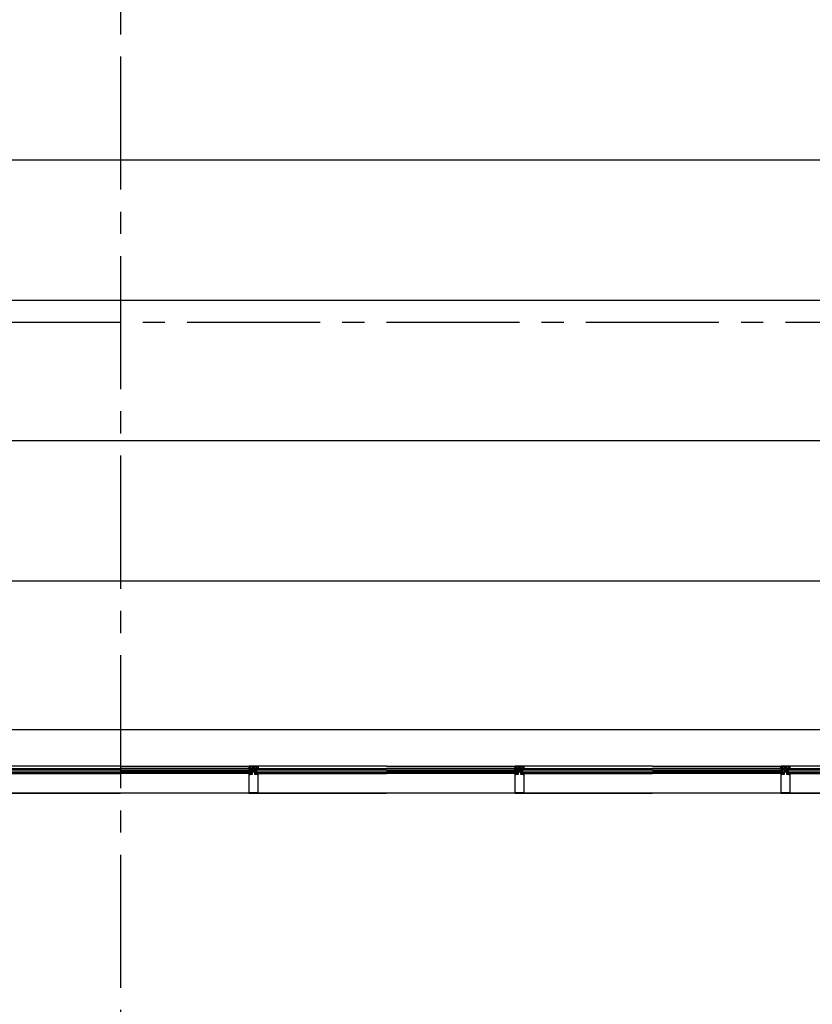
# Model space of a CAD drawing. Extents: x 2980 to 201049, y 2980 to 157420.
# Tile 58 of 78: x 135017 to 140382, y 23688 to 30350. Entities that reach past the tile are written whole.
import ezdxf

# ---------------------------------------------------------------- set-up
doc = ezdxf.new("R2010")
doc.units = 0
doc.header["$LTSCALE"] = 1200
doc.header["$PDMODE"] = 1
doc.header["$PDSIZE"] = 200
doc.linetypes.add('CENTER2', pattern=[1.125, 0.75, -0.125, 0.125, -0.125])
doc.layers.add('CIVIEL', color=8, linetype='CONTINUOUS')
doc.layers.add('STRAMIENLIJNEN', color=9, linetype='CENTER2')

msp = doc.modelspace()

# ---------------------------------------------------------------- linework, layer by layer
at = {"layer": 'CIVIEL'}
for p, q in [((156830, 29400), (97900, 29400)), ((156830, 28450), (97900, 28450)), ((156830, 27500), (97900, 27500)), ((156830, 26550), (125150, 26550)), ((156830, 25545), (125150, 25545)), ((134816.5, 25280), (135700, 25280)), ((135700, 25272), (134816.5, 25272)), ((134816.5, 25260), (135700, 25260)), ((135700, 25254), (134816.5, 25254)), ((135700, 25298), (134829.25, 25298)), ((134832.29048, 25283.5), (135700, 25283.5)), ((135700, 25298), (136570.75, 25298)), ((136567.70952, 25283.5), (135700, 25283.5)), ((136583.5, 25280), (135700, 25280)), ((135700, 25272), (136583.5, 25272)), ((136583.5, 25260), (135700, 25260)), ((135700, 25254), (136583.5, 25254)), ((136562.73474, 25280.77748), (136567.70952, 25283.5)), ((136570.62313, 25281.75), (136563.01466, 25280.03637)), ((136567.70952, 25283.5), (136568.25, 25283.5)), ((136568.25, 25295.5), (136568.25, 25283.5)), ((136568.25, 25254), (136568.25, 25249)), ((136576.25, 25254), (136568.25, 25254)), ((136568.75, 25283), (136568.83044, 25283)), ((136568.75, 25283), (136574.75, 25283)), ((136568.90678, 25280.41589), (136568.87382, 25280.56222)), ((136568.9494, 25280.68175), (136572.64234, 25281.5135)), ((136569.3134, 25283.37059), (136569.75, 25285)), ((136569.33216, 25283.44059), (136569.75, 25285)), ((136577.7707, 25281.89975), (136569.50442, 25280.03797)), ((136574.25, 25283), (136569.67023, 25283)), ((136569.75, 25288), (136569.75, 25295)), ((136570.5, 25287.79904), (136571.41755, 25291.22339)), ((136572.64234, 25281.75), (136570.62313, 25281.75)), ((136629.25, 25298), (136570.75, 25298)), ((136571.25, 25296.5), (136628.75, 25296.5)), ((136572.64234, 25281.5135), (136572.64234, 25281.75)), ((136573.25, 25286), (136573.25, 25284)), ((136580.25, 25286), (136573.25, 25286)), ((136573.25, 25284), (136574.25, 25284)), ((136573.78986, 25284.62065), (136574.75, 25285.7032)), ((136573.78986, 25284.25), (136573.78986, 25284.62065)), ((136574.75, 25284.25), (136573.78986, 25284.25)), ((136574.25, 25284), (136574.25, 25283)), ((136574.75, 25285.7032), (136578.75, 25285.7032)), ((136574.75, 25283), (136574.75, 25284.25)), ((136575.20024, 25280.30462), (136575.20024, 25280.30462)), ((136575.32, 25280.63727), (136577.80298, 25281.80573)), ((136575.75, 25288), (136582.25, 25288)), ((136579.97719, 25282), (136575.86555, 25280.06511)), ((136576.25, 25249), (136576.25, 25254)), ((136578.72305, 25280.30462), (136578.72305, 25280.30462)), ((136578.75, 25285.7032), (136579.71014, 25284.62065)), ((136578.75, 25284.25), (136578.75, 25283)), ((136579.71014, 25284.25), (136578.75, 25284.25)), ((136578.75, 25283), (136583.5, 25283)), ((136578.8428, 25280.63727), (136581.40498, 25281.843)), ((136579.25, 25284), (136580.25, 25284)), ((136579.25, 25283), (136579.25, 25284)), ((136620.75, 25283), (136579.25, 25283)), ((136583.5, 25282), (136579.38836, 25280.06511)), ((136579.71014, 25284.62065), (136579.71014, 25284.25)), ((136581.40498, 25282), (136579.97719, 25282)), ((136580.25, 25284), (136580.25, 25286)), ((136581.40498, 25281.843), (136581.40498, 25282)), ((136582.25, 25288), (136582.25, 25285.6099)), ((136582.84806, 25285.11961), (136594, 25286)), ((136583.5, 25283), (136583.5, 25282)), ((136583.5, 25272), (136583.5, 25280)), ((136583.5, 25279), (136583.5, 25280)), ((136583.5, 25254), (136583.5, 25260)), ((136588.85, 25277.6), (136588.85, 25283)), ((136590.85, 25277.6), (136588.85, 25277.6)), ((136588.85, 25277.6), (136588.85, 25249)), ((136591.35, 25277.05833), (136590.85, 25277.6)), ((136590.85, 25276.51667), (136591.35, 25277.05833)), ((136591.35, 25275.975), (136590.85, 25276.51667)), ((136590.85, 25275.43333), (136591.35, 25275.975)), ((136591.35, 25274.89167), (136590.85, 25275.43333)), ((136590.85, 25274.35), (136591.35, 25274.89167)), ((136592.85, 25261), (136607.15, 25261)), ((136592.85, 25244), (136592.85, 25261)), ((136594.35, 25277.6), (136593.85, 25276.6)), ((136593.85, 25276.6), (136594.35, 25276.6)), ((136594, 25289), (136606, 25289)), ((136594, 25286), (136594, 25289)), ((136606, 25286), (136594, 25286)), ((136594, 25286), (136606, 25286)), ((136597.75, 25277.6), (136594.35, 25277.6)), ((136594.35, 25276.6), (136594.35, 25274.35)), ((136597, 25277.1875), (136597.75, 25277.6)), ((136597.75, 25276.775), (136597, 25277.1875)), ((136597, 25276.3625), (136597.75, 25276.775)), ((136597.75, 25275.95), (136597, 25276.3625)), ((136597, 25275.5375), (136597.75, 25275.95)), ((136597.75, 25275.125), (136597, 25275.5375)), ((136597, 25274.7125), (136597.75, 25275.125)), ((136597.75, 25274.3), (136597, 25274.7125)), ((136597, 25273.8875), (136597.75, 25274.3)), ((136597.75, 25273.475), (136597, 25273.8875)), ((136597, 25273.0625), (136597.75, 25273.475)), ((136597.75, 25272.65), (136597, 25273.0625)), ((136597, 25272.2375), (136597.75, 25272.65)), ((136597.75, 25271.825), (136597, 25272.2375)), ((136597, 25271.4125), (136597.75, 25271.825)), ((136597.75, 25271), (136597, 25271.4125)), ((136597, 25270.5875), (136597.75, 25271)), ((136597.75, 25270.175), (136597, 25270.5875)), ((136597, 25269.7625), (136597.75, 25270.175)), ((136597.75, 25269.35), (136597, 25269.7625)), ((136597, 25268.9375), (136597.75, 25269.35)), ((136597.75, 25268.525), (136597, 25268.9375)), ((136597, 25268.1125), (136597.75, 25268.525)), ((136597.75, 25267.7), (136597, 25268.1125)), ((136597, 25267.2875), (136597.75, 25267.7)), ((136597.75, 25266.875), (136597, 25267.2875)), ((136597, 25266.4625), (136597.75, 25266.875)), ((136597.75, 25266.05), (136597, 25266.4625)), ((136605.65, 25277.6), (136602.25, 25277.6)), ((136602.25, 25277.6), (136603, 25277.1875)), ((136603, 25277.1875), (136602.25, 25276.775)), ((136602.25, 25276.775), (136603, 25276.3625)), ((136603, 25276.3625), (136602.25, 25275.95)), ((136602.25, 25275.95), (136603, 25275.5375)), ((136603, 25275.5375), (136602.25, 25275.125)), ((136602.25, 25275.125), (136603, 25274.7125)), ((136603, 25274.7125), (136602.25, 25274.3)), ((136602.25, 25274.3), (136603, 25273.8875)), ((136603, 25273.8875), (136602.25, 25273.475)), ((136602.25, 25273.475), (136603, 25273.0625)), ((136603, 25273.0625), (136602.25, 25272.65)), ((136602.25, 25272.65), (136603, 25272.2375)), ((136603, 25272.2375), (136602.25, 25271.825)), ((136602.25, 25271.825), (136603, 25271.4125)), ((136603, 25271.4125), (136602.25, 25271)), ((136602.25, 25271), (136603, 25270.5875)), ((136603, 25270.5875), (136602.25, 25270.175)), ((136602.25, 25270.175), (136603, 25269.7625)), ((136603, 25269.7625), (136602.25, 25269.35)), ((136602.25, 25269.35), (136603, 25268.9375)), ((136603, 25268.9375), (136602.25, 25268.525)), ((136602.25, 25268.525), (136603, 25268.1125)), ((136603, 25268.1125), (136602.25, 25267.7)), ((136602.25, 25267.7), (136603, 25267.2875)), ((136603, 25267.2875), (136602.25, 25266.875)), ((136602.25, 25266.875), (136603, 25266.4625)), ((136603, 25266.4625), (136602.25, 25266.05)), ((136606.15, 25276.6), (136605.65, 25277.6)), ((136605.65, 25274.35), (136605.65, 25276.6)), ((136605.65, 25276.6), (136606.15, 25276.6)), ((136606, 25289), (136606, 25286)), ((136606, 25286), (136617.15194, 25285.11961)), ((136607.15, 25261), (136607.15, 25244)), ((136609.15, 25277.6), (136608.65, 25277.05833)), ((136608.65, 25277.05833), (136609.15, 25276.51667)), ((136609.15, 25276.51667), (136608.65, 25275.975)), ((136608.65, 25275.975), (136609.15, 25275.43333)), ((136609.15, 25275.43333), (136608.65, 25274.89167)), ((136608.65, 25274.89167), (136609.15, 25274.35)), ((136611.15, 25277.6), (136609.15, 25277.6)), ((136611.15, 25277.6), (136611.15, 25283)), ((136611.15, 25249), (136611.15, 25277.6)), ((136616.5, 25283), (136616.5, 25282)), ((136621.25, 25283), (136616.5, 25283)), ((136616.5, 25282), (136620.61164, 25280.06511)), ((136616.5, 25280), (137500, 25280)), ((136616.5, 25272), (136616.5, 25280)), ((137500, 25272), (136616.5, 25272)), ((136621.5, 25272), (136616.5, 25272)), ((136616.5, 25272), (136616.5, 25260)), ((136616.5, 25260), (137500, 25260)), ((136616.5, 25254), (136616.5, 25260)), ((136616.5, 25260), (136621.5, 25260)), ((137500, 25254), (136616.5, 25254)), ((136617.75, 25288), (136624.25, 25288)), ((136617.75, 25285.6099), (136617.75, 25288)), ((136618.59502, 25282), (136620.02281, 25282)), ((136618.59502, 25281.843), (136618.59502, 25282)), ((136621.1572, 25280.63727), (136618.59502, 25281.843)), ((136619.75, 25286), (136619.75, 25284)), ((136626.75, 25286), (136619.75, 25286)), ((136619.75, 25284), (136620.75, 25284)), ((136620.02281, 25282), (136624.13445, 25280.06511)), ((136621.25, 25285.7032), (136620.28986, 25284.62065)), ((136620.28986, 25284.62065), (136620.28986, 25284.25)), ((136620.28986, 25284.25), (136621.25, 25284.25)), ((136620.75, 25284), (136620.75, 25283)), ((136625.25, 25285.7032), (136621.25, 25285.7032)), ((136621.25, 25284.25), (136621.25, 25283)), ((136621.27695, 25280.30462), (136621.27695, 25280.30462)), ((136621.5, 25260), (136621.5, 25272)), ((136624.68, 25280.63727), (136622.19702, 25281.80573)), ((136622.2293, 25281.89975), (136630.49558, 25280.03797)), ((136623.75, 25254), (136631.75, 25254)), ((136623.75, 25249), (136623.75, 25254)), ((136624.79976, 25280.30462), (136624.79976, 25280.30462)), ((136626.21014, 25284.62065), (136625.25, 25285.7032)), ((136625.25, 25284.25), (136626.21014, 25284.25)), ((136625.25, 25283), (136625.25, 25284.25)), ((136631.25, 25283), (136625.25, 25283)), ((136625.75, 25284), (136626.75, 25284)), ((136625.75, 25283), (136625.75, 25284)), ((136630.32977, 25283), (136625.75, 25283)), ((136626.21014, 25284.25), (136626.21014, 25284.62065)), ((136626.75, 25284), (136626.75, 25286)), ((136627.35766, 25281.75), (136629.37687, 25281.75)), ((136627.35766, 25281.5135), (136627.35766, 25281.75)), ((136631.0506, 25280.68175), (136627.35766, 25281.5135)), ((136628.58245, 25291.22339), (136629.5, 25287.79904)), ((137500, 25298), (136629.25, 25298)), ((136629.37687, 25281.75), (136636.98534, 25280.03637)), ((136630.25, 25295), (136630.25, 25288)), ((136630.25, 25285), (136630.66784, 25283.44059)), ((136630.25, 25285), (136630.6866, 25283.37059)), ((136631.09322, 25280.41589), (136631.12618, 25280.56222)), ((136631.16956, 25283), (136631.25, 25283)), ((136631.75, 25283.5), (136631.75, 25295.5)), ((136632.29048, 25283.5), (136631.75, 25283.5)), ((136631.75, 25254), (136631.75, 25249)), ((136632.29048, 25283.5), (137500, 25283.5)), ((136637.26526, 25280.77748), (136632.29048, 25283.5)), ((137500, 25298), (138370.75, 25298)), ((138367.70952, 25283.5), (137500, 25283.5)), ((138383.5, 25280), (137500, 25280)), ((137500, 25272), (138383.5, 25272)), ((138383.5, 25260), (137500, 25260)), ((137500, 25254), (138383.5, 25254)), ((138362.73474, 25280.77748), (138367.70952, 25283.5)), ((138370.62313, 25281.75), (138363.01466, 25280.03637)), ((138367.70952, 25283.5), (138368.25, 25283.5)), ((138368.25, 25295.5), (138368.25, 25283.5)), ((138368.25, 25254), (138368.25, 25249)), ((138376.25, 25254), (138368.25, 25254)), ((138368.75, 25283), (138368.83044, 25283)), ((138368.75, 25283), (138374.75, 25283)), ((138368.90678, 25280.41589), (138368.87382, 25280.56222)), ((138368.9494, 25280.68175), (138372.64234, 25281.5135)), ((138369.3134, 25283.37059), (138369.75, 25285)), ((138369.33216, 25283.44059), (138369.75, 25285)), ((138377.7707, 25281.89975), (138369.50442, 25280.03797)), ((138374.25, 25283), (138369.67023, 25283)), ((138369.75, 25288), (138369.75, 25295)), ((138370.5, 25287.79904), (138371.41755, 25291.22339)), ((138372.64234, 25281.75), (138370.62313, 25281.75)), ((138429.25, 25298), (138370.75, 25298)), ((138371.25, 25296.5), (138428.75, 25296.5)), ((138372.64234, 25281.5135), (138372.64234, 25281.75)), ((138373.25, 25286), (138373.25, 25284)), ((138380.25, 25286), (138373.25, 25286)), ((138373.25, 25284), (138374.25, 25284)), ((138373.78986, 25284.62065), (138374.75, 25285.7032)), ((138373.78986, 25284.25), (138373.78986, 25284.62065)), ((138374.75, 25284.25), (138373.78986, 25284.25)), ((138374.25, 25284), (138374.25, 25283)), ((138374.75, 25285.7032), (138378.75, 25285.7032)), ((138374.75, 25283), (138374.75, 25284.25)), ((138375.20024, 25280.30462), (138375.20024, 25280.30462)), ((138375.32, 25280.63727), (138377.80298, 25281.80573)), ((138375.75, 25288), (138382.25, 25288)), ((138379.97719, 25282), (138375.86555, 25280.06511)), ((138376.25, 25249), (138376.25, 25254)), ((138378.72305, 25280.30462), (138378.72305, 25280.30462)), ((138378.75, 25285.7032), (138379.71014, 25284.62065)), ((138378.75, 25284.25), (138378.75, 25283)), ((138379.71014, 25284.25), (138378.75, 25284.25)), ((138378.75, 25283), (138383.5, 25283)), ((138378.8428, 25280.63727), (138381.40498, 25281.843)), ((138379.25, 25284), (138380.25, 25284)), ((138379.25, 25283), (138379.25, 25284)), ((138420.75, 25283), (138379.25, 25283)), ((138383.5, 25282), (138379.38836, 25280.06511)), ((138379.71014, 25284.62065), (138379.71014, 25284.25)), ((138381.40498, 25282), (138379.97719, 25282)), ((138380.25, 25284), (138380.25, 25286)), ((138381.40498, 25281.843), (138381.40498, 25282)), ((138382.25, 25288), (138382.25, 25285.6099)), ((138382.84806, 25285.11961), (138394, 25286)), ((138383.5, 25283), (138383.5, 25282)), ((138383.5, 25272), (138383.5, 25280)), ((138383.5, 25279), (138383.5, 25280)), ((138383.5, 25254), (138383.5, 25260)), ((138388.85, 25277.6), (138388.85, 25283)), ((138390.85, 25277.6), (138388.85, 25277.6)), ((138388.85, 25277.6), (138388.85, 25249)), ((138391.35, 25277.05833), (138390.85, 25277.6)), ((138390.85, 25276.51667), (138391.35, 25277.05833)), ((138391.35, 25275.975), (138390.85, 25276.51667)), ((138390.85, 25275.43333), (138391.35, 25275.975)), ((138391.35, 25274.89167), (138390.85, 25275.43333)), ((138390.85, 25274.35), (138391.35, 25274.89167)), ((138392.85, 25261), (138407.15, 25261)), ((138392.85, 25244), (138392.85, 25261)), ((138394.35, 25277.6), (138393.85, 25276.6)), ((138393.85, 25276.6), (138394.35, 25276.6)), ((138394, 25289), (138406, 25289)), ((138394, 25286), (138394, 25289)), ((138406, 25286), (138394, 25286)), ((138394, 25286), (138406, 25286)), ((138397.75, 25277.6), (138394.35, 25277.6)), ((138394.35, 25276.6), (138394.35, 25274.35)), ((138397, 25277.1875), (138397.75, 25277.6)), ((138397.75, 25276.775), (138397, 25277.1875)), ((138397, 25276.3625), (138397.75, 25276.775)), ((138397.75, 25275.95), (138397, 25276.3625)), ((138397, 25275.5375), (138397.75, 25275.95)), ((138397.75, 25275.125), (138397, 25275.5375)), ((138397, 25274.7125), (138397.75, 25275.125)), ((138397.75, 25274.3), (138397, 25274.7125)), ((138397, 25273.8875), (138397.75, 25274.3)), ((138397.75, 25273.475), (138397, 25273.8875)), ((138397, 25273.0625), (138397.75, 25273.475)), ((138397.75, 25272.65), (138397, 25273.0625)), ((138397, 25272.2375), (138397.75, 25272.65)), ((138397.75, 25271.825), (138397, 25272.2375)), ((138397, 25271.4125), (138397.75, 25271.825)), ((138397.75, 25271), (138397, 25271.4125)), ((138397, 25270.5875), (138397.75, 25271)), ((138397.75, 25270.175), (138397, 25270.5875)), ((138397, 25269.7625), (138397.75, 25270.175)), ((138397.75, 25269.35), (138397, 25269.7625)), ((138397, 25268.9375), (138397.75, 25269.35)), ((138397.75, 25268.525), (138397, 25268.9375)), ((138397, 25268.1125), (138397.75, 25268.525)), ((138397.75, 25267.7), (138397, 25268.1125)), ((138397, 25267.2875), (138397.75, 25267.7)), ((138397.75, 25266.875), (138397, 25267.2875)), ((138397, 25266.4625), (138397.75, 25266.875)), ((138397.75, 25266.05), (138397, 25266.4625)), ((138405.65, 25277.6), (138402.25, 25277.6)), ((138402.25, 25277.6), (138403, 25277.1875)), ((138403, 25277.1875), (138402.25, 25276.775)), ((138402.25, 25276.775), (138403, 25276.3625)), ((138403, 25276.3625), (138402.25, 25275.95)), ((138402.25, 25275.95), (138403, 25275.5375)), ((138403, 25275.5375), (138402.25, 25275.125)), ((138402.25, 25275.125), (138403, 25274.7125)), ((138403, 25274.7125), (138402.25, 25274.3)), ((138402.25, 25274.3), (138403, 25273.8875)), ((138403, 25273.8875), (138402.25, 25273.475)), ((138402.25, 25273.475), (138403, 25273.0625)), ((138403, 25273.0625), (138402.25, 25272.65)), ((138402.25, 25272.65), (138403, 25272.2375)), ((138403, 25272.2375), (138402.25, 25271.825)), ((138402.25, 25271.825), (138403, 25271.4125)), ((138403, 25271.4125), (138402.25, 25271)), ((138402.25, 25271), (138403, 25270.5875)), ((138403, 25270.5875), (138402.25, 25270.175)), ((138402.25, 25270.175), (138403, 25269.7625)), ((138403, 25269.7625), (138402.25, 25269.35)), ((138402.25, 25269.35), (138403, 25268.9375)), ((138403, 25268.9375), (138402.25, 25268.525)), ((138402.25, 25268.525), (138403, 25268.1125)), ((138403, 25268.1125), (138402.25, 25267.7)), ((138402.25, 25267.7), (138403, 25267.2875)), ((138403, 25267.2875), (138402.25, 25266.875)), ((138402.25, 25266.875), (138403, 25266.4625)), ((138403, 25266.4625), (138402.25, 25266.05)), ((138406.15, 25276.6), (138405.65, 25277.6)), ((138405.65, 25274.35), (138405.65, 25276.6)), ((138405.65, 25276.6), (138406.15, 25276.6)), ((138406, 25289), (138406, 25286)), ((138406, 25286), (138417.15194, 25285.11961)), ((138407.15, 25261), (138407.15, 25244)), ((138409.15, 25277.6), (138408.65, 25277.05833)), ((138408.65, 25277.05833), (138409.15, 25276.51667)), ((138409.15, 25276.51667), (138408.65, 25275.975)), ((138408.65, 25275.975), (138409.15, 25275.43333)), ((138409.15, 25275.43333), (138408.65, 25274.89167)), ((138408.65, 25274.89167), (138409.15, 25274.35)), ((138411.15, 25277.6), (138409.15, 25277.6)), ((138411.15, 25277.6), (138411.15, 25283)), ((138411.15, 25249), (138411.15, 25277.6)), ((138416.5, 25283), (138416.5, 25282)), ((138421.25, 25283), (138416.5, 25283)), ((138416.5, 25282), (138420.61164, 25280.06511)), ((138416.5, 25280), (139300, 25280)), ((138416.5, 25272), (138416.5, 25280)), ((139300, 25272), (138416.5, 25272)), ((138421.5, 25272), (138416.5, 25272)), ((138416.5, 25272), (138416.5, 25260)), ((138416.5, 25260), (139300, 25260)), ((138416.5, 25254), (138416.5, 25260)), ((138416.5, 25260), (138421.5, 25260)), ((139300, 25254), (138416.5, 25254)), ((138417.75, 25288), (138424.25, 25288)), ((138417.75, 25285.6099), (138417.75, 25288)), ((138418.59502, 25282), (138420.02281, 25282)), ((138418.59502, 25281.843), (138418.59502, 25282)), ((138421.1572, 25280.63727), (138418.59502, 25281.843)), ((138419.75, 25286), (138419.75, 25284)), ((138426.75, 25286), (138419.75, 25286)), ((138419.75, 25284), (138420.75, 25284)), ((138420.02281, 25282), (138424.13445, 25280.06511)), ((138421.25, 25285.7032), (138420.28986, 25284.62065)), ((138420.28986, 25284.62065), (138420.28986, 25284.25)), ((138420.28986, 25284.25), (138421.25, 25284.25)), ((138420.75, 25284), (138420.75, 25283)), ((138425.25, 25285.7032), (138421.25, 25285.7032)), ((138421.25, 25284.25), (138421.25, 25283)), ((138421.27695, 25280.30462), (138421.27695, 25280.30462)), ((138421.5, 25260), (138421.5, 25272)), ((138424.68, 25280.63727), (138422.19702, 25281.80573)), ((138422.2293, 25281.89975), (138430.49558, 25280.03797)), ((138423.75, 25254), (138431.75, 25254)), ((138423.75, 25249), (138423.75, 25254)), ((138424.79976, 25280.30462), (138424.79976, 25280.30462)), ((138426.21014, 25284.62065), (138425.25, 25285.7032)), ((138425.25, 25284.25), (138426.21014, 25284.25)), ((138425.25, 25283), (138425.25, 25284.25)), ((138431.25, 25283), (138425.25, 25283)), ((138425.75, 25284), (138426.75, 25284)), ((138425.75, 25283), (138425.75, 25284)), ((138430.32977, 25283), (138425.75, 25283)), ((138426.21014, 25284.25), (138426.21014, 25284.62065)), ((138426.75, 25284), (138426.75, 25286)), ((138427.35766, 25281.75), (138429.37687, 25281.75)), ((138427.35766, 25281.5135), (138427.35766, 25281.75)), ((138431.0506, 25280.68175), (138427.35766, 25281.5135)), ((138428.58245, 25291.22339), (138429.5, 25287.79904)), ((139300, 25298), (138429.25, 25298)), ((138429.37687, 25281.75), (138436.98534, 25280.03637)), ((138430.25, 25295), (138430.25, 25288)), ((138430.25, 25285), (138430.66784, 25283.44059)), ((138430.25, 25285), (138430.6866, 25283.37059)), ((138431.09322, 25280.41589), (138431.12618, 25280.56222)), ((138431.16956, 25283), (138431.25, 25283)), ((138431.75, 25283.5), (138431.75, 25295.5)), ((138432.29048, 25283.5), (138431.75, 25283.5)), ((138431.75, 25254), (138431.75, 25249)), ((138432.29048, 25283.5), (139300, 25283.5)), ((138437.26526, 25280.77748), (138432.29048, 25283.5)), ((139300, 25298), (140170.75, 25298)), ((140167.70952, 25283.5), (139300, 25283.5)), ((140183.5, 25280), (139300, 25280)), ((139300, 25272), (140183.5, 25272)), ((140183.5, 25260), (139300, 25260)), ((139300, 25254), (140183.5, 25254)), ((140162.73474, 25280.77748), (140167.70952, 25283.5)), ((140170.62313, 25281.75), (140163.01466, 25280.03637)), ((140167.70952, 25283.5), (140168.25, 25283.5)), ((140168.25, 25295.5), (140168.25, 25283.5)), ((140168.25, 25254), (140168.25, 25249)), ((140176.25, 25254), (140168.25, 25254)), ((140168.75, 25283), (140168.83044, 25283)), ((140168.75, 25283), (140174.75, 25283)), ((140168.90678, 25280.41589), (140168.87382, 25280.56222)), ((140168.9494, 25280.68175), (140172.64234, 25281.5135)), ((140169.3134, 25283.37059), (140169.75, 25285)), ((140169.33216, 25283.44059), (140169.75, 25285)), ((140177.7707, 25281.89975), (140169.50442, 25280.03797)), ((140174.25, 25283), (140169.67023, 25283)), ((140169.75, 25288), (140169.75, 25295)), ((140170.5, 25287.79904), (140171.41755, 25291.22339)), ((140172.64234, 25281.75), (140170.62313, 25281.75)), ((140229.25, 25298), (140170.75, 25298)), ((140171.25, 25296.5), (140228.75, 25296.5)), ((140172.64234, 25281.5135), (140172.64234, 25281.75)), ((140173.25, 25286), (140173.25, 25284)), ((140180.25, 25286), (140173.25, 25286)), ((140173.25, 25284), (140174.25, 25284)), ((140173.78986, 25284.62065), (140174.75, 25285.7032)), ((140173.78986, 25284.25), (140173.78986, 25284.62065)), ((140174.75, 25284.25), (140173.78986, 25284.25)), ((140174.25, 25284), (140174.25, 25283)), ((140174.75, 25285.7032), (140178.75, 25285.7032)), ((140174.75, 25283), (140174.75, 25284.25)), ((140175.20024, 25280.30462), (140175.20024, 25280.30462)), ((140175.32, 25280.63727), (140177.80298, 25281.80573)), ((140175.75, 25288), (140182.25, 25288)), ((140179.97719, 25282), (140175.86555, 25280.06511)), ((140176.25, 25249), (140176.25, 25254)), ((140178.72305, 25280.30462), (140178.72305, 25280.30462)), ((140178.75, 25285.7032), (140179.71014, 25284.62065)), ((140178.75, 25284.25), (140178.75, 25283)), ((140179.71014, 25284.25), (140178.75, 25284.25)), ((140178.75, 25283), (140183.5, 25283)), ((140178.8428, 25280.63727), (140181.40498, 25281.843)), ((140179.25, 25284), (140180.25, 25284)), ((140179.25, 25283), (140179.25, 25284)), ((140220.75, 25283), (140179.25, 25283)), ((140183.5, 25282), (140179.38836, 25280.06511)), ((140179.71014, 25284.62065), (140179.71014, 25284.25)), ((140181.40498, 25282), (140179.97719, 25282)), ((140180.25, 25284), (140180.25, 25286)), ((140181.40498, 25281.843), (140181.40498, 25282)), ((140182.25, 25288), (140182.25, 25285.6099)), ((140182.84806, 25285.11961), (140194, 25286)), ((140183.5, 25283), (140183.5, 25282)), ((140183.5, 25272), (140183.5, 25280)), ((140183.5, 25279), (140183.5, 25280)), ((140183.5, 25254), (140183.5, 25260)), ((140188.85, 25277.6), (140188.85, 25283)), ((140190.85, 25277.6), (140188.85, 25277.6)), ((140188.85, 25277.6), (140188.85, 25249)), ((140191.35, 25277.05833), (140190.85, 25277.6)), ((140190.85, 25276.51667), (140191.35, 25277.05833)), ((140191.35, 25275.975), (140190.85, 25276.51667)), ((140190.85, 25275.43333), (140191.35, 25275.975)), ((140191.35, 25274.89167), (140190.85, 25275.43333)), ((140190.85, 25274.35), (140191.35, 25274.89167)), ((140192.85, 25261), (140207.15, 25261)), ((140192.85, 25244), (140192.85, 25261)), ((140194.35, 25277.6), (140193.85, 25276.6)), ((140193.85, 25276.6), (140194.35, 25276.6)), ((140194, 25289), (140206, 25289)), ((140194, 25286), (140194, 25289)), ((140206, 25286), (140194, 25286)), ((140194, 25286), (140206, 25286)), ((140197.75, 25277.6), (140194.35, 25277.6)), ((140194.35, 25276.6), (140194.35, 25274.35)), ((140197, 25277.1875), (140197.75, 25277.6)), ((140197.75, 25276.775), (140197, 25277.1875)), ((140197, 25276.3625), (140197.75, 25276.775)), ((140197.75, 25275.95), (140197, 25276.3625)), ((140197, 25275.5375), (140197.75, 25275.95)), ((140197.75, 25275.125), (140197, 25275.5375)), ((140197, 25274.7125), (140197.75, 25275.125)), ((140197.75, 25274.3), (140197, 25274.7125)), ((140197, 25273.8875), (140197.75, 25274.3)), ((140197.75, 25273.475), (140197, 25273.8875)), ((140197, 25273.0625), (140197.75, 25273.475)), ((140197.75, 25272.65), (140197, 25273.0625)), ((140197, 25272.2375), (140197.75, 25272.65)), ((140197.75, 25271.825), (140197, 25272.2375)), ((140197, 25271.4125), (140197.75, 25271.825)), ((140197.75, 25271), (140197, 25271.4125)), ((140197, 25270.5875), (140197.75, 25271)), ((140197.75, 25270.175), (140197, 25270.5875)), ((140197, 25269.7625), (140197.75, 25270.175)), ((140197.75, 25269.35), (140197, 25269.7625)), ((140197, 25268.9375), (140197.75, 25269.35)), ((140197.75, 25268.525), (140197, 25268.9375)), ((140197, 25268.1125), (140197.75, 25268.525)), ((140197.75, 25267.7), (140197, 25268.1125)), ((140197, 25267.2875), (140197.75, 25267.7)), ((140197.75, 25266.875), (140197, 25267.2875)), ((140197, 25266.4625), (140197.75, 25266.875)), ((140197.75, 25266.05), (140197, 25266.4625)), ((140205.65, 25277.6), (140202.25, 25277.6)), ((140202.25, 25277.6), (140203, 25277.1875)), ((140203, 25277.1875), (140202.25, 25276.775)), ((140202.25, 25276.775), (140203, 25276.3625)), ((140203, 25276.3625), (140202.25, 25275.95)), ((140202.25, 25275.95), (140203, 25275.5375)), ((140203, 25275.5375), (140202.25, 25275.125)), ((140202.25, 25275.125), (140203, 25274.7125)), ((140203, 25274.7125), (140202.25, 25274.3)), ((140202.25, 25274.3), (140203, 25273.8875)), ((140203, 25273.8875), (140202.25, 25273.475)), ((140202.25, 25273.475), (140203, 25273.0625)), ((140203, 25273.0625), (140202.25, 25272.65)), ((140202.25, 25272.65), (140203, 25272.2375)), ((140203, 25272.2375), (140202.25, 25271.825)), ((140202.25, 25271.825), (140203, 25271.4125)), ((140203, 25271.4125), (140202.25, 25271)), ((140202.25, 25271), (140203, 25270.5875)), ((140203, 25270.5875), (140202.25, 25270.175)), ((140202.25, 25270.175), (140203, 25269.7625)), ((140203, 25269.7625), (140202.25, 25269.35)), ((140202.25, 25269.35), (140203, 25268.9375)), ((140203, 25268.9375), (140202.25, 25268.525)), ((140202.25, 25268.525), (140203, 25268.1125)), ((140203, 25268.1125), (140202.25, 25267.7)), ((140202.25, 25267.7), (140203, 25267.2875)), ((140203, 25267.2875), (140202.25, 25266.875)), ((140202.25, 25266.875), (140203, 25266.4625)), ((140203, 25266.4625), (140202.25, 25266.05)), ((140206.15, 25276.6), (140205.65, 25277.6)), ((140205.65, 25274.35), (140205.65, 25276.6)), ((140205.65, 25276.6), (140206.15, 25276.6)), ((140206, 25289), (140206, 25286)), ((140206, 25286), (140217.15194, 25285.11961)), ((140207.15, 25261), (140207.15, 25244)), ((140209.15, 25277.6), (140208.65, 25277.05833)), ((140208.65, 25277.05833), (140209.15, 25276.51667)), ((140209.15, 25276.51667), (140208.65, 25275.975)), ((140208.65, 25275.975), (140209.15, 25275.43333)), ((140209.15, 25275.43333), (140208.65, 25274.89167)), ((140208.65, 25274.89167), (140209.15, 25274.35)), ((140211.15, 25277.6), (140209.15, 25277.6)), ((140211.15, 25277.6), (140211.15, 25283)), ((140211.15, 25249), (140211.15, 25277.6)), ((140216.5, 25283), (140216.5, 25282)), ((140221.25, 25283), (140216.5, 25283)), ((140216.5, 25282), (140220.61164, 25280.06511)), ((140216.5, 25280), (141100, 25280)), ((140216.5, 25272), (140216.5, 25280)), ((141100, 25272), (140216.5, 25272)), ((140221.5, 25272), (140216.5, 25272)), ((140216.5, 25272), (140216.5, 25260)), ((140216.5, 25260), (141100, 25260)), ((140216.5, 25254), (140216.5, 25260)), ((140216.5, 25260), (140221.5, 25260)), ((141100, 25254), (140216.5, 25254)), ((140217.75, 25288), (140224.25, 25288)), ((140217.75, 25285.6099), (140217.75, 25288)), ((140218.59502, 25282), (140220.02281, 25282)), ((140218.59502, 25281.843), (140218.59502, 25282)), ((140221.1572, 25280.63727), (140218.59502, 25281.843)), ((140219.75, 25286), (140219.75, 25284)), ((140226.75, 25286), (140219.75, 25286)), ((140219.75, 25284), (140220.75, 25284)), ((140220.02281, 25282), (140224.13445, 25280.06511)), ((140221.25, 25285.7032), (140220.28986, 25284.62065)), ((140220.28986, 25284.62065), (140220.28986, 25284.25)), ((140220.28986, 25284.25), (140221.25, 25284.25)), ((140220.75, 25284), (140220.75, 25283)), ((140225.25, 25285.7032), (140221.25, 25285.7032)), ((140221.25, 25284.25), (140221.25, 25283)), ((140221.27695, 25280.30462), (140221.27695, 25280.30462)), ((140221.5, 25260), (140221.5, 25272)), ((140224.68, 25280.63727), (140222.19702, 25281.80573)), ((140222.2293, 25281.89975), (140230.49558, 25280.03797)), ((140223.75, 25254), (140231.75, 25254)), ((140223.75, 25249), (140223.75, 25254)), ((140224.79976, 25280.30462), (140224.79976, 25280.30462)), ((140226.21014, 25284.62065), (140225.25, 25285.7032)), ((140225.25, 25284.25), (140226.21014, 25284.25)), ((140225.25, 25283), (140225.25, 25284.25)), ((140231.25, 25283), (140225.25, 25283)), ((140225.75, 25284), (140226.75, 25284)), ((140225.75, 25283), (140225.75, 25284)), ((140230.32977, 25283), (140225.75, 25283)), ((140226.21014, 25284.25), (140226.21014, 25284.62065)), ((140226.75, 25284), (140226.75, 25286)), ((140227.35766, 25281.75), (140229.37687, 25281.75)), ((140227.35766, 25281.5135), (140227.35766, 25281.75)), ((140231.0506, 25280.68175), (140227.35766, 25281.5135)), ((140228.58245, 25291.22339), (140229.5, 25287.79904)), ((141100, 25298), (140229.25, 25298)), ((140229.37687, 25281.75), (140236.98534, 25280.03637)), ((140230.25, 25295), (140230.25, 25288)), ((140230.25, 25285), (140230.66784, 25283.44059)), ((140230.25, 25285), (140230.6866, 25283.37059)), ((140231.09322, 25280.41589), (140231.12618, 25280.56222)), ((140231.16956, 25283), (140231.25, 25283)), ((140231.75, 25283.5), (140231.75, 25295.5)), ((140232.29048, 25283.5), (140231.75, 25283.5)), ((140231.75, 25254), (140231.75, 25249)), ((140232.29048, 25283.5), (141100, 25283.5)), ((140237.26526, 25280.77748), (140232.29048, 25283.5)), ((134831.75, 25249), (135700, 25249)), ((136568.25, 25249), (135700, 25249)), ((136568.25, 25249), (136571, 25249)), ((136570.25, 25249), (136568.25, 25249)), ((136568.25, 25249), (136568.25, 25115.6)), ((136570.75, 25248.45833), (136570.25, 25249)), ((136570.25, 25247.91667), (136570.75, 25248.45833)), ((136570.75, 25247.375), (136570.25, 25247.91667)), ((136570.25, 25246.83333), (136570.75, 25247.375)), ((136570.75, 25246.29167), (136570.25, 25246.83333)), ((136570.25, 25245.75), (136570.75, 25246.29167)), ((136570.75, 25247.375), (136570.75, 25245.4034)), ((136571, 25247.375), (136570.75, 25247.375)), ((136570.75, 25241.5), (136574.25, 25241.5)), ((136570.75, 25118.1), (136570.75, 25241.5)), ((136571, 25249), (136571, 25247.375)), ((136571.90304, 25244.9258), (136573.64572, 25246.66848)), ((136572.25, 25249), (136576.25, 25249)), ((136572.25, 25246.64957), (136572.25, 25249)), ((136573.27668, 25247.17534), (136572.25, 25246.64957)), ((136573.75, 25249), (136573.25, 25248)), ((136573.25, 25248), (136573.75, 25248)), ((136588.85, 25249), (136573.75, 25249)), ((136573.75, 25248), (136573.75, 25245.75)), ((136574.25, 25241.5), (136575.75, 25243)), ((136575.75, 25244), (136592.85, 25244)), ((136575.75, 25243), (136575.75, 25244)), ((136607.15, 25244), (136624.25, 25244)), ((136626.25, 25249), (136611.15, 25249)), ((136627.75, 25249), (136623.75, 25249)), ((136624.25, 25244), (136624.25, 25243)), ((136624.25, 25243), (136625.75, 25241.5)), ((136625.75, 25241.5), (136629.25, 25241.5)), ((136626.75, 25248), (136626.25, 25249)), ((136626.25, 25245.75), (136626.25, 25248)), ((136626.25, 25248), (136626.75, 25248)), ((136628.09696, 25244.9258), (136626.35428, 25246.66848)), ((136626.72332, 25247.17534), (136627.75, 25246.64957)), ((136627.75, 25246.64957), (136627.75, 25249)), ((136629, 25249), (136629, 25247.375)), ((136631.75, 25249), (136629, 25249)), ((136629, 25247.375), (136629.25, 25247.375)), ((136629.75, 25249), (136629.25, 25248.45833)), ((136629.25, 25248.45833), (136629.75, 25247.91667)), ((136629.75, 25247.91667), (136629.25, 25247.375)), ((136629.25, 25247.375), (136629.25, 25245.4034)), ((136629.25, 25247.375), (136629.75, 25246.83333)), ((136629.75, 25246.83333), (136629.25, 25246.29167)), ((136629.25, 25246.29167), (136629.75, 25245.75)), ((136629.25, 25241.5), (136629.25, 25118.1)), ((136631.75, 25249), (136629.75, 25249)), ((136631.75, 25249), (137500, 25249)), ((136631.75, 25115.6), (136631.75, 25249)), ((138368.25, 25249), (137500, 25249)), ((138368.25, 25249), (138371, 25249)), ((138370.25, 25249), (138368.25, 25249)), ((138368.25, 25249), (138368.25, 25115.6)), ((138370.75, 25248.45833), (138370.25, 25249)), ((138370.25, 25247.91667), (138370.75, 25248.45833)), ((138370.75, 25247.375), (138370.25, 25247.91667)), ((138370.25, 25246.83333), (138370.75, 25247.375)), ((138370.75, 25246.29167), (138370.25, 25246.83333)), ((138370.25, 25245.75), (138370.75, 25246.29167)), ((138370.75, 25247.375), (138370.75, 25245.4034)), ((138371, 25247.375), (138370.75, 25247.375)), ((138370.75, 25241.5), (138374.25, 25241.5)), ((138370.75, 25118.1), (138370.75, 25241.5)), ((138371, 25249), (138371, 25247.375)), ((138371.90304, 25244.9258), (138373.64572, 25246.66848)), ((138372.25, 25249), (138376.25, 25249)), ((138372.25, 25246.64957), (138372.25, 25249)), ((138373.27668, 25247.17534), (138372.25, 25246.64957)), ((138373.75, 25249), (138373.25, 25248)), ((138373.25, 25248), (138373.75, 25248)), ((138388.85, 25249), (138373.75, 25249)), ((138373.75, 25248), (138373.75, 25245.75)), ((138374.25, 25241.5), (138375.75, 25243)), ((138375.75, 25244), (138392.85, 25244)), ((138375.75, 25243), (138375.75, 25244)), ((138407.15, 25244), (138424.25, 25244)), ((138426.25, 25249), (138411.15, 25249)), ((138427.75, 25249), (138423.75, 25249)), ((138424.25, 25244), (138424.25, 25243)), ((138424.25, 25243), (138425.75, 25241.5)), ((138425.75, 25241.5), (138429.25, 25241.5)), ((138426.75, 25248), (138426.25, 25249)), ((138426.25, 25245.75), (138426.25, 25248)), ((138426.25, 25248), (138426.75, 25248)), ((138428.09696, 25244.9258), (138426.35428, 25246.66848)), ((138426.72332, 25247.17534), (138427.75, 25246.64957)), ((138427.75, 25246.64957), (138427.75, 25249)), ((138429, 25249), (138429, 25247.375)), ((138431.75, 25249), (138429, 25249)), ((138429, 25247.375), (138429.25, 25247.375)), ((138429.75, 25249), (138429.25, 25248.45833)), ((138429.25, 25248.45833), (138429.75, 25247.91667)), ((138429.75, 25247.91667), (138429.25, 25247.375)), ((138429.25, 25247.375), (138429.25, 25245.4034)), ((138429.25, 25247.375), (138429.75, 25246.83333)), ((138429.75, 25246.83333), (138429.25, 25246.29167)), ((138429.25, 25246.29167), (138429.75, 25245.75)), ((138429.25, 25241.5), (138429.25, 25118.1)), ((138431.75, 25249), (138429.75, 25249)), ((138431.75, 25249), (139300, 25249)), ((138431.75, 25115.6), (138431.75, 25249)), ((140168.25, 25249), (139300, 25249)), ((140168.25, 25249), (140171, 25249)), ((140170.25, 25249), (140168.25, 25249)), ((140168.25, 25249), (140168.25, 25115.6)), ((140170.75, 25248.45833), (140170.25, 25249)), ((140170.25, 25247.91667), (140170.75, 25248.45833)), ((140170.75, 25247.375), (140170.25, 25247.91667)), ((140170.25, 25246.83333), (140170.75, 25247.375)), ((140170.75, 25246.29167), (140170.25, 25246.83333)), ((140170.25, 25245.75), (140170.75, 25246.29167)), ((140170.75, 25247.375), (140170.75, 25245.4034)), ((140171, 25247.375), (140170.75, 25247.375)), ((140170.75, 25241.5), (140174.25, 25241.5)), ((140170.75, 25118.1), (140170.75, 25241.5)), ((140171, 25249), (140171, 25247.375)), ((140171.90304, 25244.9258), (140173.64572, 25246.66848)), ((140172.25, 25249), (140176.25, 25249)), ((140172.25, 25246.64957), (140172.25, 25249)), ((140173.27668, 25247.17534), (140172.25, 25246.64957)), ((140173.75, 25249), (140173.25, 25248)), ((140173.25, 25248), (140173.75, 25248)), ((140188.85, 25249), (140173.75, 25249)), ((140173.75, 25248), (140173.75, 25245.75)), ((140174.25, 25241.5), (140175.75, 25243)), ((140175.75, 25244), (140192.85, 25244)), ((140175.75, 25243), (140175.75, 25244)), ((140207.15, 25244), (140224.25, 25244)), ((140226.25, 25249), (140211.15, 25249)), ((140227.75, 25249), (140223.75, 25249)), ((140224.25, 25244), (140224.25, 25243)), ((140224.25, 25243), (140225.75, 25241.5)), ((140225.75, 25241.5), (140229.25, 25241.5)), ((140226.75, 25248), (140226.25, 25249)), ((140226.25, 25245.75), (140226.25, 25248)), ((140226.25, 25248), (140226.75, 25248)), ((140228.09696, 25244.9258), (140226.35428, 25246.66848)), ((140226.72332, 25247.17534), (140227.75, 25246.64957)), ((140227.75, 25246.64957), (140227.75, 25249)), ((140229, 25249), (140229, 25247.375)), ((140231.75, 25249), (140229, 25249)), ((140229, 25247.375), (140229.25, 25247.375)), ((140229.75, 25249), (140229.25, 25248.45833)), ((140229.25, 25248.45833), (140229.75, 25247.91667)), ((140229.75, 25247.91667), (140229.25, 25247.375)), ((140229.25, 25247.375), (140229.25, 25245.4034)), ((140229.25, 25247.375), (140229.75, 25246.83333)), ((140229.75, 25246.83333), (140229.25, 25246.29167)), ((140229.25, 25246.29167), (140229.75, 25245.75)), ((140229.25, 25241.5), (140229.25, 25118.1)), ((140231.75, 25249), (140229.75, 25249)), ((140231.75, 25249), (141100, 25249)), ((140231.75, 25115.6), (140231.75, 25249)), ((136629.25, 25118.1), (136570.75, 25118.1)), ((138429.25, 25118.1), (138370.75, 25118.1)), ((140229.25, 25118.1), (140170.75, 25118.1)), ((134768.25, 25115.6), (135700, 25115.6)), ((136631.75, 25115.6), (135700, 25115.6)), ((136568.25, 25115.6), (137500, 25115.6)), ((136568.25, 25115.6), (136631.75, 25115.6)), ((138431.75, 25115.6), (137500, 25115.6)), ((138368.25, 25115.6), (139300, 25115.6)), ((138368.25, 25115.6), (138431.75, 25115.6)), ((140231.75, 25115.6), (139300, 25115.6)), ((140168.25, 25115.6), (141100, 25115.6)), ((140168.25, 25115.6), (140231.75, 25115.6))]:
    msp.add_line(p, q, dxfattribs=at)
msp.add_lwpolyline([(150520, 21613), (150520, 25115.6), (95243, 25115.6), (95243, 21100), (109255, 21100), (109255, 15935), (102801, 15935), (102801, 8400.72681, 0.0377363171), (125100, 10826.92883), (125100, 13650), (124650, 13650), (124650, 14150), (125150, 14150), (125150, 13800), (135100, 13800), (135100, 21613)], format="xyb", close=True, dxfattribs=at)
for centre, radius, start, end in [((136562.92677, 25280.42659), 0.4, 118.690246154, 282.692748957), ((136570.75, 25295.5), 2.5, 90, 180), ((136568.75, 25283.5), 0.5, 180, 270), ((136568.75, 25283.5), 0.5, 180, 270), ((136568.83044, 25283.5), 0.5, 270, 345.000000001), ((136568.97137, 25280.58419), 0.1, 102.692748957, 192.692748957), ((136569.39456, 25280.52575), 0.5, 192.692748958, 282.692748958), ((136569.67023, 25283.35), 0.35, 165, 270), ((136571.25, 25295), 1.5, 90, 180), ((136569.75, 25286.5), 1.5, 270, 90), ((136569.75, 25286.5), 1.5, 270, 60), ((136573.44535, 25290.68004), 2.09933, 23.441779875, 165), ((136575.75, 25289.5), 1.5, 114.750258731, 270), ((136574.91267, 25291.31628), 0.5, 294.75025873, 23.441779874), ((136575.42645, 25280.41107), 0.25, 115.201123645, 205.201123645), ((136575.65265, 25280.51752), 0.5, 205.201123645, 295.201123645), ((136577.78169, 25281.85098), 0.05, 295.201123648, 102.692748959), ((136578.94925, 25280.41107), 0.25, 115.201123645, 205.201123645), ((136579.17546, 25280.51752), 0.5, 205.201123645, 295.201123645), ((136582.75, 25285.6099), 0.5, 180.000000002, 281.309932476), ((136592.6, 25274.35), 1.75, 180, 0), ((136600, 25283.05), 8.45, 44.760270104, 135.239729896), ((136600, 25266.05), 2.25, 180, 0), ((136607.4, 25274.35), 1.75, 180, 0), ((136617.25, 25285.6099), 0.5, 258.690067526, 360), ((136620.82454, 25280.51752), 0.5, 244.798876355, 334.798876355), ((136621.05075, 25280.41107), 0.25, 334.798876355, 64.798876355), ((136622.21831, 25281.85098), 0.05, 77.307251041, 244.798876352), ((136624.34735, 25280.51752), 0.5, 244.798876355, 334.798876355), ((136624.25, 25289.5), 1.5, 270, 65.249741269), ((136625.08733, 25291.31628), 0.5, 156.558220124, 245.249741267), ((136626.55465, 25290.68004), 2.09933, 15, 156.558220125), ((136624.57355, 25280.41107), 0.25, 334.798876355, 64.798876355), ((136628.75, 25295), 1.5, 0, 90), ((136630.25, 25286.5), 1.5, 90, 270), ((136630.25, 25286.5), 1.5, 120, 270), ((136629.25, 25295.5), 2.5, 0, 90), ((136630.32977, 25283.35), 0.35, 270, 15), ((136630.60544, 25280.52575), 0.5, 257.307251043, 347.307251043), ((136631.16956, 25283.5), 0.5, 194.999999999, 270), ((136631.02863, 25280.58419), 0.1, 347.307251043, 77.307251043), ((136631.25, 25283.5), 0.5, 270, 0), ((136631.25, 25283.5), 0.5, 270, 0), ((136637.07323, 25280.42659), 0.4, 257.307251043, 61.309753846), ((138362.92677, 25280.42659), 0.4, 118.690246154, 282.692748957), ((138370.75, 25295.5), 2.5, 90, 180), ((138368.75, 25283.5), 0.5, 180, 270), ((138368.75, 25283.5), 0.5, 180, 270), ((138368.83044, 25283.5), 0.5, 270, 345.000000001), ((138368.97137, 25280.58419), 0.1, 102.692748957, 192.692748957), ((138369.39456, 25280.52575), 0.5, 192.692748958, 282.692748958), ((138369.67023, 25283.35), 0.35, 165, 270), ((138371.25, 25295), 1.5, 90, 180), ((138369.75, 25286.5), 1.5, 270, 90), ((138369.75, 25286.5), 1.5, 270, 60), ((138373.44535, 25290.68004), 2.09933, 23.441779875, 165), ((138375.75, 25289.5), 1.5, 114.750258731, 270), ((138374.91267, 25291.31628), 0.5, 294.75025873, 23.441779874), ((138375.42645, 25280.41107), 0.25, 115.201123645, 205.201123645), ((138375.65265, 25280.51752), 0.5, 205.201123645, 295.201123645), ((138377.78169, 25281.85098), 0.05, 295.201123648, 102.692748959), ((138378.94925, 25280.41107), 0.25, 115.201123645, 205.201123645), ((138379.17546, 25280.51752), 0.5, 205.201123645, 295.201123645), ((138382.75, 25285.6099), 0.5, 180.000000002, 281.309932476), ((138392.6, 25274.35), 1.75, 180, 0), ((138400, 25283.05), 8.45, 44.760270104, 135.239729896), ((138400, 25266.05), 2.25, 180, 0), ((138407.4, 25274.35), 1.75, 180, 0), ((138417.25, 25285.6099), 0.5, 258.690067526, 360), ((138420.82454, 25280.51752), 0.5, 244.798876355, 334.798876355), ((138421.05075, 25280.41107), 0.25, 334.798876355, 64.798876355), ((138422.21831, 25281.85098), 0.05, 77.307251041, 244.798876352), ((138424.34735, 25280.51752), 0.5, 244.798876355, 334.798876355), ((138424.25, 25289.5), 1.5, 270, 65.249741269), ((138425.08733, 25291.31628), 0.5, 156.558220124, 245.249741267), ((138426.55465, 25290.68004), 2.09933, 15, 156.558220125), ((138424.57355, 25280.41107), 0.25, 334.798876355, 64.798876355), ((138428.75, 25295), 1.5, 0, 90), ((138430.25, 25286.5), 1.5, 90, 270), ((138430.25, 25286.5), 1.5, 120, 270), ((138429.25, 25295.5), 2.5, 0, 90), ((138430.32977, 25283.35), 0.35, 270, 15), ((138430.60544, 25280.52575), 0.5, 257.307251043, 347.307251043), ((138431.16956, 25283.5), 0.5, 194.999999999, 270), ((138431.02863, 25280.58419), 0.1, 347.307251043, 77.307251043), ((138431.25, 25283.5), 0.5, 270, 0), ((138431.25, 25283.5), 0.5, 270, 0), ((138437.07323, 25280.42659), 0.4, 257.307251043, 61.309753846), ((140162.92677, 25280.42659), 0.4, 118.690246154, 282.692748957), ((140170.75, 25295.5), 2.5, 90, 180), ((140168.75, 25283.5), 0.5, 180, 270), ((140168.75, 25283.5), 0.5, 180, 270), ((140168.83044, 25283.5), 0.5, 270, 345.000000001), ((140168.97137, 25280.58419), 0.1, 102.692748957, 192.692748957), ((140169.39456, 25280.52575), 0.5, 192.692748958, 282.692748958), ((140169.67023, 25283.35), 0.35, 165, 270), ((140171.25, 25295), 1.5, 90, 180), ((140169.75, 25286.5), 1.5, 270, 90), ((140169.75, 25286.5), 1.5, 270, 60), ((140173.44535, 25290.68004), 2.09933, 23.441779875, 165), ((140175.75, 25289.5), 1.5, 114.750258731, 270), ((140174.91267, 25291.31628), 0.5, 294.75025873, 23.441779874), ((140175.42645, 25280.41107), 0.25, 115.201123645, 205.201123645), ((140175.65265, 25280.51752), 0.5, 205.201123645, 295.201123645), ((140177.78169, 25281.85098), 0.05, 295.201123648, 102.692748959), ((140178.94925, 25280.41107), 0.25, 115.201123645, 205.201123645), ((140179.17546, 25280.51752), 0.5, 205.201123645, 295.201123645), ((140182.75, 25285.6099), 0.5, 180.000000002, 281.309932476), ((140192.6, 25274.35), 1.75, 180, 0), ((140200, 25283.05), 8.45, 44.760270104, 135.239729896), ((140200, 25266.05), 2.25, 180, 0), ((140207.4, 25274.35), 1.75, 180, 0), ((140217.25, 25285.6099), 0.5, 258.690067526, 360), ((140220.82454, 25280.51752), 0.5, 244.798876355, 334.798876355), ((140221.05075, 25280.41107), 0.25, 334.798876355, 64.798876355), ((140222.21831, 25281.85098), 0.05, 77.307251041, 244.798876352), ((140224.34735, 25280.51752), 0.5, 244.798876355, 334.798876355), ((140224.25, 25289.5), 1.5, 270, 65.249741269), ((140225.08733, 25291.31628), 0.5, 156.558220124, 245.249741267), ((140226.55465, 25290.68004), 2.09933, 15, 156.558220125), ((140224.57355, 25280.41107), 0.25, 334.798876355, 64.798876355), ((140228.75, 25295), 1.5, 0, 90), ((140230.25, 25286.5), 1.5, 90, 270), ((140230.25, 25286.5), 1.5, 120, 270), ((140229.25, 25295.5), 2.5, 0, 90), ((140230.32977, 25283.35), 0.35, 270, 15), ((140230.60544, 25280.52575), 0.5, 257.307251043, 347.307251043), ((140231.16956, 25283.5), 0.5, 194.999999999, 270), ((140231.02863, 25280.58419), 0.1, 347.307251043, 77.307251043), ((140231.25, 25283.5), 0.5, 270, 0), ((140231.25, 25283.5), 0.5, 270, 0), ((140237.07323, 25280.42659), 0.4, 257.307251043, 61.309753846), ((136572, 25245.75), 1.75, 180, 0), ((136571.42544, 25245.4034), 0.67544, 180, 315), ((136573.42133, 25246.89288), 0.31734, 315, 117.117237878), ((136628, 25245.75), 1.75, 180, 0), ((136626.57867, 25246.89288), 0.31734, 62.882762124, 225.000000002), ((136628.57456, 25245.4034), 0.67544, 225.000000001, 0.000000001), ((138372, 25245.75), 1.75, 180, 0), ((138371.42544, 25245.4034), 0.67544, 180, 315), ((138373.42133, 25246.89288), 0.31734, 315, 117.117237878), ((138428, 25245.75), 1.75, 180, 0), ((138426.57867, 25246.89288), 0.31734, 62.882762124, 225.000000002), ((138428.57456, 25245.4034), 0.67544, 225.000000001, 0.000000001), ((140172, 25245.75), 1.75, 180, 0), ((140171.42544, 25245.4034), 0.67544, 180, 315), ((140173.42133, 25246.89288), 0.31734, 315, 117.117237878), ((140228, 25245.75), 1.75, 180, 0), ((140226.57867, 25246.89288), 0.31734, 62.882762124, 225.000000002), ((140228.57456, 25245.4034), 0.67544, 225.000000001, 0.000000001)]:
    msp.add_arc(centre, radius, start, end, dxfattribs=at)
at = {"layer": 'CIVIEL', "linetype": 'BYBLOCK'}
for p in [(136568.25, 25254), (136568.25, 25254), (138368.25, 25254), (138368.25, 25254), (140168.25, 25254), (140168.25, 25254)]:
    msp.add_point(p, dxfattribs=at)
at = {"layer": 'STRAMIENLIJNEN'}
msp.add_line((135700, 46300), (135700, 4300), dxfattribs=at)
msp.add_lwpolyline([(157300, 28300), (38500, 28300)], dxfattribs=at)

doc.saveas('drawing.dxf')
